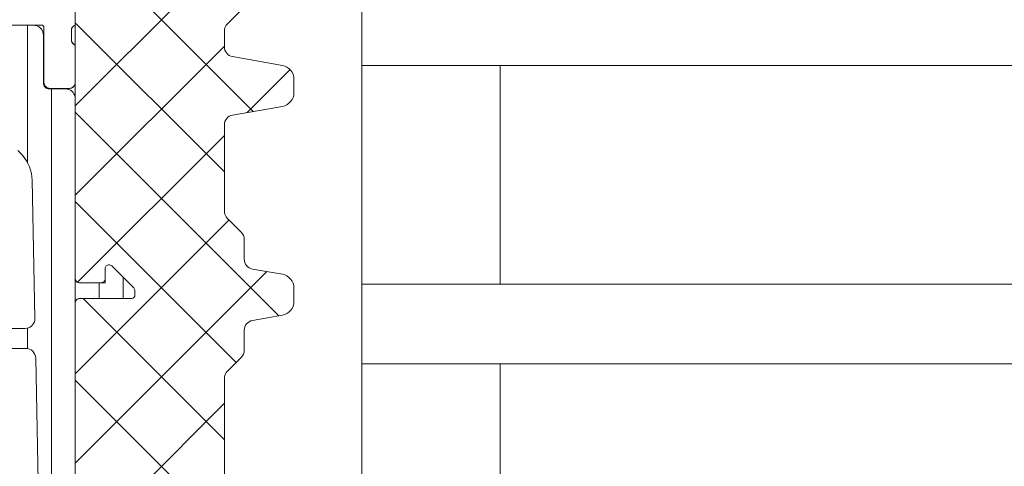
# Model space of a CAD drawing. Header units: metres. Extents: x 69 to 122.5, y -21.4 to -4.6.
# Tile 29 of 250: x 72.3872 to 72.4368, y -17.8797 to -17.8572. Entities that reach past the tile are written whole.
import ezdxf

# ---------------------------------------------------------------- set-up
doc = ezdxf.new("R2010")
doc.units = ezdxf.units.M
doc.header["$LTSCALE"] = 0.02
doc.layers.add('032_Metallarbeiten-Fenster', color=7, linetype='Continuous', lineweight=5)

msp = doc.modelspace()

# ---------------------------------------------------------------- linework, layer by layer
at = {"layer": '032_Metallarbeiten-Fenster', "color": 251, "linetype": 'Continuous', "lineweight": 9, "true_color": 0x555555}
for p, q in [((72.39, -17.861574), (72.406964, -17.84461)), ((72.39895, -17.861854), (72.391603, -17.854507)), ((72.3975, -17.864895), (72.39, -17.857395)), ((72.3876, -17.864443), (72.3876, -17.857521)), ((72.39, -17.866064), (72.3975, -17.858564)), ((72.398647, -17.861908), (72.400807, -17.859748)), ((72.3888, -17.916801), (72.3888, -17.860721)), ((72.39, -17.916302), (72.39, -17.861221)), ((72.400242, -17.872126), (72.39, -17.861885)), ((72.390114, -17.870441), (72.3975, -17.863054)), ((72.398096, -17.874471), (72.39, -17.866375)), ((72.39, -17.875044), (72.397739, -17.867305)), ((72.39, -17.879534), (72.399635, -17.869899)), ((72.3924, -17.871261), (72.3924, -17.870178)), ((72.3912, -17.871261), (72.3912, -17.870461)), ((72.3975, -17.878365), (72.390396, -17.871261)), ((72.3876, -17.87377), (72.3876, -17.872741)), ((72.398992, -17.884347), (72.39, -17.875355)), ((72.39, -17.884025), (72.3975, -17.876525))]:
    msp.add_line(p, q, dxfattribs=at)
at = {"layer": '032_Metallarbeiten-Fenster', "lineweight": 5}
for p, q in [((72.411388, -17.85954), (72.411388, -17.87054)), ((72.411388, -17.87454), (72.411388, -17.88554))]:
    msp.add_line(p, q, dxfattribs=at)
at = {"layer": '032_Metallarbeiten-Fenster', "linetype": 'Continuous', "lineweight": 5}
for points in [[(72.403346, -17.851756), (72.397647, -17.857456), (72.397647, -17.857456), (72.397596, -17.857516), (72.397555, -17.857582), (72.397525, -17.857655), (72.397506, -17.857731), (72.3975, -17.857809), (72.3975, -17.858603), (72.3975, -17.858603), (72.397508, -17.85869), (72.39753, -17.858774), (72.397567, -17.858853), (72.397617, -17.858925), (72.397679, -17.858986), (72.39775, -17.859036), (72.397829, -17.859073), (72.397913, -17.859096), (72.400422, -17.859538), (72.400422, -17.859538), (72.400539, -17.85957), (72.40065, -17.859621), (72.40075, -17.859691), (72.400836, -17.859778), (72.400906, -17.859877), (72.400958, -17.859988), (72.400989, -17.860106), (72.401, -17.860227), (72.401, -17.860905), (72.401, -17.860905), (72.400989, -17.861027), (72.400958, -17.861145), (72.400906, -17.861255), (72.400836, -17.861355), (72.40075, -17.861442), (72.40065, -17.861512), (72.400539, -17.861563), (72.400422, -17.861595), (72.397913, -17.862037), (72.397913, -17.862037), (72.397829, -17.86206), (72.39775, -17.862096), (72.397679, -17.862146), (72.397617, -17.862208), (72.397567, -17.862279), (72.39753, -17.862358), (72.397508, -17.862443), (72.3975, -17.862529), (72.3975, -17.866859), (72.3975, -17.866859), (72.397506, -17.866938), (72.397525, -17.867014), (72.397555, -17.867086), (72.397596, -17.867153), (72.397647, -17.867213), (72.398354, -17.86792), (72.398354, -17.86792), (72.398416, -17.867996), (72.398462, -17.868082), (72.39849, -17.868176), (72.3985, -17.868274), (72.3985, -17.86928), (72.3985, -17.86928), (72.398508, -17.869367), (72.39853, -17.869451), (72.398567, -17.86953), (72.398617, -17.869601), (72.398679, -17.869663), (72.39875, -17.869713), (72.398829, -17.86975), (72.398913, -17.869772), (72.400422, -17.870038), (72.400422, -17.870038), (72.400539, -17.87007), (72.40065, -17.870121), (72.40075, -17.870191), (72.400836, -17.870278), (72.400906, -17.870377), (72.400958, -17.870488), (72.400989, -17.870606), (72.401, -17.870727), (72.401, -17.871405), (72.401, -17.871405), (72.400989, -17.871527), (72.400958, -17.871645), (72.400906, -17.871755), (72.400836, -17.871855), (72.40075, -17.871942), (72.40065, -17.872012), (72.400539, -17.872063), (72.400422, -17.872095), (72.398913, -17.872361), (72.398913, -17.872361), (72.398829, -17.872383), (72.39875, -17.87242), (72.398679, -17.87247), (72.398617, -17.872532), (72.398567, -17.872603), (72.39853, -17.872682), (72.398508, -17.872766), (72.3985, -17.872853), (72.3985, -17.873859), (72.3985, -17.873859), (72.39849, -17.873957), (72.398462, -17.874051), (72.398416, -17.874137), (72.398354, -17.874213), (72.397647, -17.87492), (72.397647, -17.87492), (72.397596, -17.87498), (72.397555, -17.875047), (72.397525, -17.875119), (72.397506, -17.875195), (72.3975, -17.875274), (72.3975, -17.881103)], [(72.39, -17.856311), (72.39, -17.857511), (72.389958, -17.857528), (72.389919, -17.857551), (72.389884, -17.85758), (72.389854, -17.857614), (72.38983, -17.857653), (72.389813, -17.857695), (72.389803, -17.857739), (72.3898, -17.857784), (72.3898, -17.858238), (72.389803, -17.858283), (72.389813, -17.858328), (72.38983, -17.85837), (72.389854, -17.858408), (72.389884, -17.858443), (72.389919, -17.858472), (72.389958, -17.858495), (72.39, -17.858511), (72.39, -17.860391), (72.389994, -17.86045), (72.389977, -17.860506), (72.38995, -17.860558), (72.389912, -17.860603), (72.389867, -17.860641), (72.389815, -17.860668), (72.389759, -17.860685), (72.3897, -17.860691), (72.38872, -17.860691), (72.388662, -17.860685), (72.388605, -17.860668), (72.388553, -17.860641), (72.388508, -17.860603), (72.388471, -17.860558), (72.388443, -17.860506), (72.388426, -17.86045), (72.38842, -17.860391), (72.38842, -17.857631), (72.388418, -17.857608), (72.388411, -17.857585), (72.3884, -17.857565), (72.388385, -17.857546), (72.388367, -17.857531), (72.388346, -17.85752), (72.388324, -17.857514), (72.3883, -17.857511), (72.384, -17.857511)], [(72.39, -17.906061), (72.39, -17.871461), (72.39, -17.871461), (72.390003, -17.871427), (72.390012, -17.871393), (72.390027, -17.871361), (72.390047, -17.871333), (72.390072, -17.871308), (72.3901, -17.871288), (72.390132, -17.871273), (72.390165, -17.871264), (72.3902, -17.871261), (72.3928, -17.871261), (72.3928, -17.871261), (72.392835, -17.871258), (72.392868, -17.871249), (72.3929, -17.871234), (72.392929, -17.871214), (72.392953, -17.87119), (72.392973, -17.871161), (72.392988, -17.87113), (72.392997, -17.871096), (72.393, -17.871061), (72.393, -17.870861), (72.393, -17.870861), (72.392996, -17.870822), (72.392985, -17.870785), (72.392966, -17.87075), (72.392941, -17.87072), (72.391841, -17.86962), (72.391841, -17.86962), (72.391811, -17.869595), (72.391777, -17.869576), (72.391739, -17.869565), (72.3917, -17.869561), (72.391661, -17.869565), (72.391624, -17.869576), (72.391589, -17.869595), (72.391559, -17.86962), (72.391534, -17.86965), (72.391515, -17.869685), (72.391504, -17.869722), (72.3915, -17.869761), (72.3915, -17.870461), (72.3902, -17.870461), (72.3902, -17.870461), (72.390161, -17.870457), (72.390124, -17.870446), (72.390089, -17.870428), (72.390059, -17.870403), (72.390034, -17.870372), (72.390015, -17.870338), (72.390004, -17.8703), (72.39, -17.870261), (72.39, -17.856317)], [(72.384414, -17.857521), (72.38789, -17.857521), (72.38789, -17.857521), (72.387977, -17.857529), (72.388061, -17.857551), (72.38814, -17.857588), (72.388211, -17.857638), (72.388273, -17.8577), (72.388323, -17.857771), (72.38836, -17.85785), (72.388382, -17.857934), (72.38839, -17.858021), (72.38839, -17.860421), (72.38839, -17.860421), (72.388394, -17.860473), (72.388408, -17.860524), (72.38843, -17.860571), (72.38846, -17.860614), (72.388497, -17.860651), (72.38854, -17.860681), (72.388587, -17.860703), (72.388638, -17.860717), (72.38869, -17.860721), (72.3895, -17.860721), (72.3895, -17.860721), (72.389587, -17.860729), (72.389671, -17.860751), (72.38975, -17.860788), (72.389821, -17.860838), (72.389883, -17.8609), (72.389933, -17.860971), (72.38997, -17.86105), (72.389992, -17.861134), (72.39, -17.861221), (72.39, -17.870261), (72.39, -17.870261), (72.390003, -17.870296), (72.390012, -17.87033), (72.390027, -17.870361), (72.390047, -17.87039), (72.390072, -17.870414), (72.3901, -17.870434), (72.390132, -17.870449), (72.390165, -17.870458), (72.3902, -17.870461), (72.3913, -17.870461), (72.3913, -17.870461), (72.391335, -17.870458), (72.391368, -17.870449), (72.3914, -17.870434), (72.391429, -17.870414), (72.391453, -17.87039), (72.391473, -17.870361), (72.391488, -17.87033), (72.391497, -17.870296), (72.3915, -17.870261), (72.3915, -17.869761), (72.3915, -17.869761), (72.391504, -17.869722), (72.391515, -17.869685), (72.391534, -17.86965), (72.391559, -17.86962), (72.391589, -17.869595), (72.391624, -17.869576), (72.391661, -17.869565), (72.3917, -17.869561), (72.391739, -17.869565), (72.391777, -17.869576), (72.391811, -17.869595), (72.391841, -17.86962), (72.392941, -17.87072), (72.392941, -17.87072), (72.392966, -17.87075), (72.392985, -17.870785), (72.392996, -17.870822), (72.393, -17.870861), (72.393, -17.871061), (72.393, -17.871061), (72.392997, -17.871096), (72.392988, -17.87113), (72.392973, -17.871161), (72.392953, -17.87119), (72.392929, -17.871214), (72.3929, -17.871234), (72.392868, -17.871249), (72.392835, -17.871258), (72.3928, -17.871261), (72.3902, -17.871261), (72.3902, -17.871261), (72.390165, -17.871264), (72.390132, -17.871273), (72.3901, -17.871288), (72.390072, -17.871308), (72.390047, -17.871333), (72.390027, -17.871361), (72.390012, -17.871393), (72.390003, -17.871427), (72.39, -17.871461), (72.39, -17.906061)], [(72.3861, -17.872761), (72.387465, -17.872761), (72.387465, -17.872761), (72.387553, -17.872753), (72.387638, -17.87273), (72.387718, -17.872693), (72.38779, -17.872641), (72.387852, -17.872578), (72.387901, -17.872505), (72.387938, -17.872425), (72.387959, -17.872339), (72.387965, -17.872251), (72.387823, -17.865306), (72.387823, -17.865306), (72.387787, -17.864966), (72.387693, -17.864638), (72.387545, -17.86433), (72.387347, -17.864051), (72.387104, -17.863811)], [(72.3861, -17.882761), (72.387669, -17.882761), (72.387669, -17.882761), (72.387757, -17.882753), (72.387842, -17.88273), (72.387922, -17.882693), (72.387994, -17.882641), (72.388056, -17.882578), (72.388106, -17.882505), (72.388142, -17.882425), (72.388163, -17.882339), (72.388169, -17.882251), (72.388006, -17.874251), (72.388006, -17.874251), (72.387994, -17.874155), (72.387965, -17.874063), (72.387918, -17.873978), (72.387856, -17.873904), (72.387781, -17.873843), (72.387695, -17.873798), (72.387602, -17.873771), (72.387506, -17.873761), (72.3861, -17.873761)]]:
    msp.add_lwpolyline(points, dxfattribs=at)
at = {"layer": '032_Metallarbeiten-Fenster', "lineweight": 5}
for points in [[(72.403346, -17.851756), (72.397647, -17.857456), (72.397647, -17.857456), (72.397596, -17.857516), (72.397555, -17.857582), (72.397525, -17.857655), (72.397506, -17.857731), (72.3975, -17.857809), (72.3975, -17.858603), (72.3975, -17.858603), (72.397508, -17.85869), (72.39753, -17.858774), (72.397567, -17.858853), (72.397617, -17.858925), (72.397679, -17.858986), (72.39775, -17.859036), (72.397829, -17.859073), (72.397913, -17.859096), (72.400422, -17.859538), (72.400422, -17.859538), (72.400539, -17.85957), (72.40065, -17.859621), (72.40075, -17.859691), (72.400836, -17.859778), (72.400906, -17.859877), (72.400958, -17.859988), (72.400989, -17.860106), (72.401, -17.860227), (72.401, -17.860905), (72.401, -17.860905), (72.400989, -17.861027), (72.400958, -17.861145), (72.400906, -17.861255), (72.400836, -17.861355), (72.40075, -17.861442), (72.40065, -17.861512), (72.400539, -17.861563), (72.400422, -17.861595), (72.397913, -17.862037), (72.397913, -17.862037), (72.397829, -17.86206), (72.39775, -17.862096), (72.397679, -17.862146), (72.397617, -17.862208), (72.397567, -17.862279), (72.39753, -17.862358), (72.397508, -17.862443), (72.3975, -17.862529), (72.3975, -17.866859), (72.3975, -17.866859), (72.397506, -17.866938), (72.397525, -17.867014), (72.397555, -17.867086), (72.397596, -17.867153), (72.397647, -17.867213), (72.398354, -17.86792), (72.398354, -17.86792), (72.398416, -17.867996), (72.398462, -17.868082), (72.39849, -17.868176), (72.3985, -17.868274), (72.3985, -17.86928), (72.3985, -17.86928), (72.398508, -17.869367), (72.39853, -17.869451), (72.398567, -17.86953), (72.398617, -17.869601), (72.398679, -17.869663), (72.39875, -17.869713), (72.398829, -17.86975), (72.398913, -17.869772), (72.400422, -17.870038), (72.400422, -17.870038), (72.400539, -17.87007), (72.40065, -17.870121), (72.40075, -17.870191), (72.400836, -17.870278), (72.400906, -17.870377), (72.400958, -17.870488), (72.400989, -17.870606), (72.401, -17.870727), (72.401, -17.871405), (72.401, -17.871405), (72.400989, -17.871527), (72.400958, -17.871645), (72.400906, -17.871755), (72.400836, -17.871855), (72.40075, -17.871942), (72.40065, -17.872012), (72.400539, -17.872063), (72.400422, -17.872095), (72.398913, -17.872361), (72.398913, -17.872361), (72.398829, -17.872383), (72.39875, -17.87242), (72.398679, -17.87247), (72.398617, -17.872532), (72.398567, -17.872603), (72.39853, -17.872682), (72.398508, -17.872766), (72.3985, -17.872853), (72.3985, -17.873859), (72.3985, -17.873859), (72.39849, -17.873957), (72.398462, -17.874051), (72.398416, -17.874137), (72.398354, -17.874213), (72.397647, -17.87492), (72.397647, -17.87492), (72.397596, -17.87498), (72.397555, -17.875047), (72.397525, -17.875119), (72.397506, -17.875195), (72.3975, -17.875274), (72.3975, -17.881103)], [(73.384, -17.85354), (72.404426, -17.85354), (72.404426, -17.89154), (73.384, -17.89154)], [(72.39, -17.856311), (72.39, -17.857511), (72.39, -17.857511), (72.389952, -17.85753), (72.389908, -17.857558), (72.38987, -17.857594), (72.38984, -17.857636), (72.389817, -17.857683), (72.389804, -17.857733), (72.3898, -17.857784), (72.3898, -17.858238), (72.3898, -17.858238), (72.389804, -17.85829), (72.389817, -17.85834), (72.38984, -17.858387), (72.38987, -17.858429), (72.389908, -17.858464), (72.389952, -17.858492), (72.39, -17.858511), (72.39, -17.860391), (72.39, -17.860391), (72.389996, -17.860443), (72.389982, -17.860494), (72.38996, -17.860541), (72.38993, -17.860584), (72.389893, -17.860621), (72.38985, -17.860651), (72.389803, -17.860673), (72.389752, -17.860687), (72.3897, -17.860691), (72.38872, -17.860691), (72.38872, -17.860691), (72.388668, -17.860687), (72.388617, -17.860673), (72.38857, -17.860651), (72.388527, -17.860621), (72.38849, -17.860584), (72.38846, -17.860541), (72.388438, -17.860494), (72.388425, -17.860443), (72.38842, -17.860391), (72.38842, -17.857631), (72.38842, -17.857631), (72.388418, -17.85761), (72.388413, -17.85759), (72.388404, -17.857571), (72.388392, -17.857554), (72.388377, -17.857539), (72.38836, -17.857527), (72.388341, -17.857518), (72.388321, -17.857513), (72.3883, -17.857511), (72.384, -17.857511)], [(72.39, -17.906061), (72.39, -17.871461), (72.39, -17.871461), (72.390003, -17.871427), (72.390012, -17.871393), (72.390027, -17.871361), (72.390047, -17.871333), (72.390072, -17.871308), (72.3901, -17.871288), (72.390132, -17.871273), (72.390165, -17.871264), (72.3902, -17.871261), (72.3928, -17.871261), (72.3928, -17.871261), (72.392835, -17.871258), (72.392868, -17.871249), (72.3929, -17.871234), (72.392929, -17.871214), (72.392953, -17.87119), (72.392973, -17.871161), (72.392988, -17.87113), (72.392997, -17.871096), (72.393, -17.871061), (72.393, -17.870861), (72.393, -17.870861), (72.392996, -17.870822), (72.392985, -17.870785), (72.392966, -17.87075), (72.392941, -17.87072), (72.391841, -17.86962), (72.391841, -17.86962), (72.391811, -17.869595), (72.391777, -17.869576), (72.391739, -17.869565), (72.3917, -17.869561), (72.391661, -17.869565), (72.391624, -17.869576), (72.391589, -17.869595), (72.391559, -17.86962), (72.391534, -17.86965), (72.391515, -17.869685), (72.391504, -17.869722), (72.3915, -17.869761), (72.3915, -17.870461), (72.3902, -17.870461), (72.3902, -17.870461), (72.390161, -17.870457), (72.390124, -17.870446), (72.390089, -17.870428), (72.390059, -17.870403), (72.390034, -17.870372), (72.390015, -17.870338), (72.390004, -17.8703), (72.39, -17.870261), (72.39, -17.856317)], [(72.384414, -17.857521), (72.38789, -17.857521), (72.38789, -17.857521), (72.387977, -17.857529), (72.388061, -17.857551), (72.38814, -17.857588), (72.388211, -17.857638), (72.388273, -17.8577), (72.388323, -17.857771), (72.38836, -17.85785), (72.388382, -17.857934), (72.38839, -17.858021), (72.38839, -17.860421), (72.38839, -17.860421), (72.388394, -17.860473), (72.388408, -17.860524), (72.38843, -17.860571), (72.38846, -17.860614), (72.388497, -17.860651), (72.38854, -17.860681), (72.388587, -17.860703), (72.388638, -17.860717), (72.38869, -17.860721), (72.3895, -17.860721), (72.3895, -17.860721), (72.389587, -17.860729), (72.389671, -17.860751), (72.38975, -17.860788), (72.389821, -17.860838), (72.389883, -17.8609), (72.389933, -17.860971), (72.38997, -17.86105), (72.389992, -17.861134), (72.39, -17.861221), (72.39, -17.870261), (72.39, -17.870261), (72.390003, -17.870296), (72.390012, -17.87033), (72.390027, -17.870361), (72.390047, -17.87039), (72.390072, -17.870414), (72.3901, -17.870434), (72.390132, -17.870449), (72.390165, -17.870458), (72.3902, -17.870461), (72.3913, -17.870461), (72.3913, -17.870461), (72.391335, -17.870458), (72.391368, -17.870449), (72.3914, -17.870434), (72.391429, -17.870414), (72.391453, -17.87039), (72.391473, -17.870361), (72.391488, -17.87033), (72.391497, -17.870296), (72.3915, -17.870261), (72.3915, -17.869761), (72.3915, -17.869761), (72.391504, -17.869722), (72.391515, -17.869685), (72.391534, -17.86965), (72.391559, -17.86962), (72.391589, -17.869595), (72.391624, -17.869576), (72.391661, -17.869565), (72.3917, -17.869561), (72.391739, -17.869565), (72.391777, -17.869576), (72.391811, -17.869595), (72.391841, -17.86962), (72.392941, -17.87072), (72.392941, -17.87072), (72.392966, -17.87075), (72.392985, -17.870785), (72.392996, -17.870822), (72.393, -17.870861), (72.393, -17.871061), (72.393, -17.871061), (72.392997, -17.871096), (72.392988, -17.87113), (72.392973, -17.871161), (72.392953, -17.87119), (72.392929, -17.871214), (72.3929, -17.871234), (72.392868, -17.871249), (72.392835, -17.871258), (72.3928, -17.871261), (72.3902, -17.871261), (72.3902, -17.871261), (72.390165, -17.871264), (72.390132, -17.871273), (72.3901, -17.871288), (72.390072, -17.871308), (72.390047, -17.871333), (72.390027, -17.871361), (72.390012, -17.871393), (72.390003, -17.871427), (72.39, -17.871461), (72.39, -17.906061)], [(72.3861, -17.872761), (72.387465, -17.872761), (72.387465, -17.872761), (72.387553, -17.872753), (72.387638, -17.87273), (72.387718, -17.872693), (72.38779, -17.872641), (72.387852, -17.872578), (72.387901, -17.872505), (72.387938, -17.872425), (72.387959, -17.872339), (72.387965, -17.872251), (72.387823, -17.865306), (72.387823, -17.865306), (72.387787, -17.864966), (72.387693, -17.864638), (72.387545, -17.86433), (72.387347, -17.864051), (72.387104, -17.863811)], [(72.3861, -17.882761), (72.387669, -17.882761), (72.387669, -17.882761), (72.387757, -17.882753), (72.387842, -17.88273), (72.387922, -17.882693), (72.387994, -17.882641), (72.388056, -17.882578), (72.388106, -17.882505), (72.388142, -17.882425), (72.388163, -17.882339), (72.388169, -17.882251), (72.388006, -17.874251), (72.388006, -17.874251), (72.387994, -17.874155), (72.387965, -17.874063), (72.387918, -17.873978), (72.387856, -17.873904), (72.387781, -17.873843), (72.387695, -17.873798), (72.387602, -17.873771), (72.387506, -17.873761), (72.3861, -17.873761)]]:
    msp.add_lwpolyline(points, dxfattribs=at)
at = {"layer": '032_Metallarbeiten-Fenster', "color": 7, "linetype": 'Continuous', "lineweight": 5}
for points in [[(72.404426, -17.85354), (73.384, -17.85354), (73.384, -17.85954), (72.404426, -17.85954)], [(72.404426, -17.87054), (73.384, -17.87054), (73.384, -17.87454), (72.404426, -17.87454)]]:
    msp.add_lwpolyline(points, close=True, dxfattribs=at)

doc.saveas('drawing.dxf')
